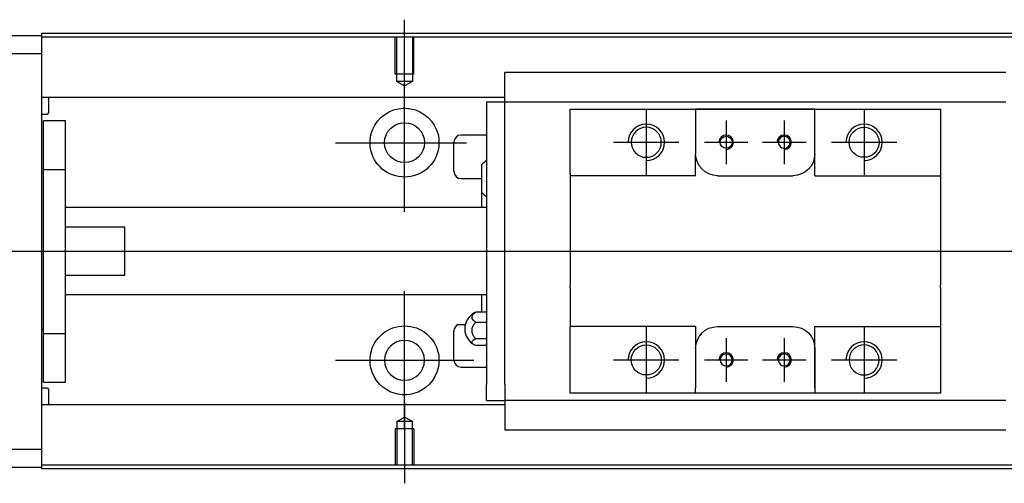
# Model space of a CAD drawing. Header units: millimetres. Extents: x -227 to 3135, y -1502 to 860.
# Tile 51 of 256: x -61 to 75, y -1392 to -1328. Entities that reach past the tile are written whole.
import ezdxf
from ezdxf.lldxf.tags import DXFTag

# ---------------------------------------------------------------- set-up
doc = ezdxf.new("R2010")
doc.units = ezdxf.units.MM
doc.layers.get('0').update_dxf_attribs({"linetype": 'CONTINUOUS'})
tags = doc.linetypes.add('DASHED', pattern=[25.72, 12.86, -12.86]).pattern_tags.tags
tags[6:7] = [DXFTag(74, 4), DXFTag(75, 0), DXFTag(340, '0'), DXFTag(46, 0.0), DXFTag(50, 0.0), DXFTag(44, 0.0), DXFTag(45, 0.0)]
tags[4:5] = [DXFTag(74, 4), DXFTag(75, 0), DXFTag(340, '0'), DXFTag(46, 0.0), DXFTag(50, 0.0), DXFTag(44, 0.0), DXFTag(45, 0.0)]

msp = doc.modelspace()

# ---------------------------------------------------------------- linework, layer by layer
for p, q in [((-7.86, -1339.15), (-7.86, -1328.03)), ((-7.86, -1354.51), (-7.86, -1335.46)), ((25.44, -1340.43), (25.44, -1349.43)), ((55.44, -1340.43), (55.44, -1349.43)), ((36.44, -1341.93), (36.44, -1347.93)), ((44.44, -1341.93), (44.44, -1347.93)), ((-17.38, -1344.98), (0.67, -1344.98)), ((20.94, -1344.93), (29.94, -1344.93)), ((33.44, -1344.93), (39.44, -1344.93)), ((41.44, -1344.93), (47.44, -1344.93)), ((50.94, -1344.93), (59.94, -1344.93)), ((-121.86, -1359.93), (16.57, -1359.93)), ((16.57, -1359.93), (558.14, -1359.93)), ((-7.86, -1384.51), (-7.86, -1365.46)), ((-0.48, -1370.02), (0.52, -1370.02)), ((25.44, -1370.43), (25.44, -1379.43)), ((55.44, -1370.43), (55.44, -1379.43)), ((36.44, -1371.93), (36.44, -1377.93)), ((44.44, -1371.93), (44.44, -1377.93)), ((-17.38, -1374.98), (1.67, -1374.98)), ((20.94, -1374.93), (29.94, -1374.93)), ((33.44, -1374.93), (39.44, -1374.93)), ((41.44, -1374.93), (47.44, -1374.93)), ((50.94, -1374.93), (59.94, -1374.93)), ((-7.86, -1380.81), (-7.86, -1391.93))]:
    msp.add_line(p, q)
at = {"linetype": 'Continuous'}
for p, q in [((-116.86, -1330.23), (-57.86, -1330.23)), ((24.28, -1329.93), (-57.86, -1329.93)), ((-57.86, -1329.93), (-57.86, -1330.23)), ((-57.86, -1330.23), (-57.86, -1332.73)), ((542.14, -1329.93), (24.28, -1329.93)), ((24.15, -1330.43), (-57.86, -1330.43)), ((542.14, -1330.43), (24.15, -1330.43)), ((-57.86, -1332.73), (-116.86, -1332.73)), ((-57.86, -1332.73), (-57.86, -1387.23)), ((5.94, -1335.45), (5.94, -1335.32)), ((5.94, -1335.32), (5.94, -1335.32)), ((74.94, -1335.32), (5.94, -1335.32)), ((5.94, -1339.03), (5.94, -1335.45)), ((5.94, -1338.76), (-57.86, -1338.76)), ((-56.86, -1340.84), (-56.86, -1338.76)), ((3.44, -1339.36), (3.44, -1341.56)), ((3.44, -1339.36), (5.94, -1339.36)), ((5.94, -1339.36), (5.94, -1339.03)), ((5.94, -1340.36), (5.94, -1339.36)), ((5.94, -1339.36), (74.94, -1339.36)), ((-57.86, -1341.04), (-57.06, -1341.04)), ((5.94, -1341.56), (5.94, -1340.36)), ((14.94, -1341.36), (14.94, -1340.36)), ((32.24, -1340.36), (32.24, -1341.06)), ((48.64, -1340.36), (32.24, -1340.36)), ((32.24, -1341.06), (32.24, -1346.53)), ((32.33, -1340.36), (48.55, -1340.36)), ((48.64, -1341.06), (48.64, -1340.36)), ((48.64, -1349.53), (48.64, -1341.06)), ((48.64, -1346.53), (48.64, -1341.06)), ((65.94, -1340.36), (65.94, -1341.36)), ((-54.56, -1341.98), (-57.56, -1341.98)), ((-54.56, -1341.98), (-57.56, -1341.98)), ((-57.56, -1348.67), (-57.56, -1341.98)), ((-57.56, -1348.67), (-57.56, -1341.98)), ((-54.56, -1348.67), (-54.56, -1341.98)), ((-54.56, -1348.67), (-54.56, -1341.98)), ((3.44, -1341.56), (3.44, -1378.3)), ((5.94, -1342.04), (5.94, -1341.56)), ((5.94, -1342.04), (5.94, -1341.6)), ((5.94, -1377.82), (5.94, -1342.04)), ((14.94, -1349.23), (14.94, -1341.36)), ((65.94, -1341.36), (65.94, -1349.23)), ((-1.06, -1348.93), (-1.06, -1344.93)), ((3.44, -1343.93), (-0.06, -1343.93)), ((32.24, -1349.53), (32.24, -1346.53)), ((-57.56, -1349.23), (-57.86, -1349.23)), ((-57.56, -1349.23), (-57.86, -1349.23)), ((-57.56, -1371.29), (-57.56, -1348.67)), ((-57.56, -1348.67), (-54.56, -1348.67)), ((-57.56, -1371.29), (-57.56, -1348.67)), ((-54.56, -1371.29), (-54.56, -1348.67)), ((-54.56, -1371.29), (-54.56, -1348.67)), ((2.79, -1351.85), (2.79, -1348)), ((14.94, -1349.23), (14.94, -1354.93)), ((65.94, -1349.23), (65.94, -1354.93)), ((-0.06, -1349.93), (2.79, -1349.93)), ((35.24, -1349.53), (45.64, -1349.53)), ((48.64, -1349.53), (65.94, -1349.53)), ((2.79, -1353.93), (2.79, -1351.85)), ((3.44, -1353.93), (-54.56, -1353.93)), ((14.94, -1354.93), (14.94, -1355.23)), ((14.94, -1355.23), (14.94, -1364.63)), ((65.94, -1354.93), (65.94, -1355.23)), ((65.94, -1355.23), (65.94, -1364.63)), ((-46.36, -1356.61), (-54.56, -1356.61)), ((-46.36, -1363.25), (-46.36, -1356.61)), ((-54.56, -1363.25), (-46.36, -1363.25)), ((14.94, -1364.93), (14.94, -1364.63)), ((14.94, -1364.93), (14.94, -1370.33)), ((65.94, -1364.93), (65.94, -1364.63)), ((65.94, -1364.93), (65.94, -1370.33)), ((-54.56, -1365.93), (3.44, -1365.93)), ((2.79, -1368.36), (2.79, -1365.93)), ((3.44, -1368.36), (1.98, -1368.36)), ((-57.86, -1370.73), (-57.56, -1370.73)), ((-57.86, -1370.73), (-57.56, -1370.73)), ((-1.06, -1374.93), (-1.06, -1370.93)), ((1.98, -1369.71), (3.44, -1369.71)), ((14.94, -1370.63), (14.94, -1370.33)), ((32.24, -1370.33), (14.94, -1370.33)), ((14.94, -1378.5), (14.94, -1370.63)), ((32.24, -1370.33), (32.24, -1373.33)), ((35.24, -1370.33), (45.64, -1370.33)), ((48.64, -1378.8), (48.64, -1370.33)), ((65.94, -1370.33), (65.94, -1378.5)), ((-57.56, -1371.29), (-54.56, -1371.29)), ((-57.56, -1377.98), (-57.56, -1371.29)), ((-57.56, -1377.98), (-57.56, -1371.29)), ((-54.56, -1377.98), (-54.56, -1371.29)), ((-54.56, -1377.98), (-54.56, -1371.29)), ((3.44, -1372.01), (1.98, -1372.01)), ((3.44, -1372.95), (1.98, -1372.95)), ((32.24, -1373.33), (32.24, -1378.8)), ((48.64, -1373.33), (48.64, -1378.8)), ((-0.06, -1375.93), (3.44, -1375.93)), ((-57.06, -1378.82), (-57.86, -1378.82)), ((-57.56, -1377.98), (-54.56, -1377.98)), ((-57.56, -1377.98), (-54.56, -1377.98)), ((-56.86, -1381.11), (-56.86, -1379.02)), ((3.44, -1380.5), (3.44, -1378.3)), ((5.94, -1378.26), (5.94, -1377.82)), ((5.94, -1378.3), (5.94, -1377.82)), ((5.94, -1378.3), (5.94, -1379.5)), ((14.94, -1379.5), (14.94, -1378.5)), ((32.24, -1379.5), (32.24, -1378.8)), ((48.64, -1378.8), (48.64, -1379.5)), ((65.94, -1378.5), (65.94, -1379.5)), ((5.94, -1379.5), (5.94, -1380.5)), ((48.64, -1379.5), (32.24, -1379.5)), ((48.55, -1379.5), (32.33, -1379.5)), ((65.94, -1379.5), (57.29, -1379.5)), ((5.94, -1381.11), (-57.86, -1381.11)), ((3.44, -1380.5), (5.94, -1380.5)), ((74.94, -1380.5), (5.94, -1380.5)), ((5.94, -1380.5), (5.94, -1384.41)), ((5.94, -1384.41), (5.94, -1384.54)), ((5.94, -1384.54), (5.94, -1384.59)), ((5.94, -1384.54), (74.94, -1384.54)), ((-116.86, -1387.23), (-57.86, -1387.23)), ((-57.86, -1387.23), (-57.86, -1389.73)), ((-57.86, -1389.73), (-116.86, -1389.73)), ((9.02, -1389.43), (-57.86, -1389.43)), ((-57.86, -1389.73), (-57.86, -1389.93)), ((8.9, -1389.93), (-57.86, -1389.93)), ((542.14, -1389.93), (8.9, -1389.93)), ((542.14, -1389.43), (9.02, -1389.43))]:
    msp.add_line(p, q, dxfattribs=at)
at = {"linetype": 'DASHED'}
for p, q in [((-57.86, -1330.23), (-57.86, -1330.43)), ((-57.86, -1330.43), (-57.86, -1331.43)), ((-57.86, -1331.43), (-57.86, -1337.76)), ((-57.86, -1337.76), (-57.86, -1338.76)), ((-57.86, -1338.76), (-57.86, -1340.3)), ((5.94, -1339.46), (5.94, -1339.46)), ((-57.86, -1340.3), (-57.86, -1343.86)), ((-57.86, -1343.86), (-57.86, -1345.78)), ((-57.86, -1345.78), (-57.86, -1374.09)), ((-57.86, -1374.09), (-57.86, -1376)), ((-57.86, -1376), (-57.86, -1379.56)), ((-57.86, -1379.56), (-57.86, -1381.11)), ((-57.86, -1381.11), (-57.86, -1382.11)), ((-57.86, -1382.11), (-57.86, -1388.43)), ((-57.86, -1388.43), (-57.86, -1389.43)), ((-57.86, -1389.43), (-57.86, -1389.73))]:
    msp.add_line(p, q, dxfattribs=at)
at = {"linetype": 'DASHED', "ltscale": 0.1}
for p, q in [((-9.16, -1335.53), (-9.16, -1330.53)), ((-8.93, -1336.53), (-8.93, -1330.53)), ((-6.78, -1330.53), (-6.78, -1336.53)), ((-6.56, -1335.53), (-6.56, -1330.53)), ((-6.56, -1335.53), (-9.16, -1335.53)), ((-6.78, -1336.53), (-8.93, -1336.53)), ((-8.93, -1336.53), (-7.86, -1337.15)), ((-6.78, -1336.53), (-7.86, -1337.15)), ((-8.93, -1383.43), (-7.86, -1382.81)), ((-6.78, -1383.43), (-7.86, -1382.81)), ((-6.56, -1384.43), (-9.16, -1384.43)), ((-9.16, -1384.43), (-9.16, -1389.43)), ((-8.93, -1383.43), (-8.93, -1389.43)), ((-6.78, -1383.43), (-8.93, -1383.43)), ((-6.78, -1389.43), (-6.78, -1383.43)), ((-6.56, -1384.43), (-6.56, -1389.43))]:
    msp.add_line(p, q, dxfattribs=at)
at = {"linetype": 'Continuous'}
for centre, radius in [((-7.86, -1344.98), 2.75), ((55.44, -1344.93), 2.07), ((36.44, -1344.93), 0.825), ((25.44, -1374.93), 2.07)]:
    msp.add_circle(centre, radius, dxfattribs=at)
at = {"linetype": 'Continuous', "extrusion": (0, 0, -1)}
for centre, radius in [((-25.44, -1344.93), 2.07), ((-44.44, -1344.93), 0.825), ((7.86, -1374.98), 2.75), ((-55.44, -1374.93), 2.07), ((-36.44, -1374.93), 0.825), ((-44.44, -1374.93), 0.825)]:
    msp.add_circle(centre, radius, dxfattribs=at)
at = {"linetype": 'Continuous'}
for centre, radius, start, end in [((-57.06, -1340.84), 0.2, 270, 0), ((-0.06, -1344.93), 1, 90, 180), ((4.93, -1349.88), 2.85, 121.5132, 138.6569), ((-0.06, -1348.93), 1, 180, 270), ((4.93, -1349.97), 2.85, 221.3431, 238.4868), ((2.94, -1370.65), 2.5, 118.2701, 180), ((-0.06, -1370.93), 1, 114.7486, 180), ((2.94, -1370.65), 2.5, 180, 241.7734), ((-0.06, -1374.93), 1, 180, 270), ((-57.06, -1379.02), 0.2, 0, 90)]:
    msp.add_arc(centre, radius, start, end, dxfattribs=at)
at = {"linetype": 'Continuous', "extrusion": (0, 0, -1)}
for centre, radius, start, end in [((7.86, -1344.98), 4.75, 13.6191, 80.1049), ((7.86, -1344.98), 4.75, 99.8951, 166.3809), ((7.86, -1344.98), 4.75, 189.6765, 350.3235), ((-35.24, -1346.53), 3, 270, 359.96), ((-45.64, -1346.53), 3, 180, 270), ((7.86, -1374.98), 4.75, 10.8558, 169.1442), ((-35.24, -1373.33), 3, 0, 90), ((-45.64, -1373.33), 3, 90, 180), ((7.86, -1374.98), 4.75, 285.2319, 347.572), ((7.86, -1374.98), 4.75, 192.428, 254.7681)]:
    msp.add_arc(centre, radius, start, end, dxfattribs=at)
for centre, radius in [((25.44, -1344.93), 2.5), ((55.44, -1344.93), 2.5), ((36.44, -1344.93), 1), ((44.44, -1344.93), 1), ((25.44, -1374.93), 2.5), ((55.44, -1374.93), 2.5), ((36.44, -1374.93), 1), ((44.44, -1374.93), 1)]:
    msp.add_arc(centre, radius, 270, 180)
at = {"linetype": 'Continuous'}
for points, knots in [([(-8.67, -1340.3), (-8.26, -1340.23), (-7.83, -1340.21), (-7.29, -1340.26), (-7.16, -1340.28), (-7.04, -1340.3)], [0, 0, 0, 0, 0.772987, 0.772987, 1, 1, 1, 1]), ([(1.98, -1369.71), (1.85, -1369.65), (1.74, -1369.57), (1.57, -1369.4), (1.5, -1369.31), (1.44, -1369.12), (1.43, -1369.02), (1.48, -1368.82), (1.53, -1368.72), (1.68, -1368.55), (1.78, -1368.47), (1.93, -1368.38), (1.95, -1368.37), (1.98, -1368.36)], [0, 0, 0, 0, 0.192078, 0.192078, 0.384156, 0.384156, 0.576234, 0.576234, 0.768312, 0.768312, 0.960389, 0.960389, 1, 1, 1, 1]), ([(1.98, -1372.01), (1.85, -1371.9), (1.74, -1371.77), (1.57, -1371.49), (1.5, -1371.33), (1.44, -1371), (1.43, -1370.83), (1.48, -1370.5), (1.53, -1370.33), (1.68, -1370.03), (1.78, -1369.9), (1.93, -1369.76), (1.95, -1369.73), (1.98, -1369.71)], [0, 0, 0, 0, 0.192078, 0.192078, 0.384156, 0.384156, 0.576234, 0.576234, 0.768312, 0.768312, 0.960389, 0.960389, 1, 1, 1, 1]), ([(1.98, -1372.95), (1.85, -1372.91), (1.74, -1372.85), (1.57, -1372.74), (1.5, -1372.67), (1.44, -1372.54), (1.43, -1372.47), (1.48, -1372.33), (1.53, -1372.26), (1.68, -1372.14), (1.78, -1372.09), (1.93, -1372.03), (1.95, -1372.02), (1.98, -1372.01)], [0, 0, 0, 0, 0.192078, 0.192078, 0.384156, 0.384156, 0.576234, 0.576234, 0.768312, 0.768312, 0.960389, 0.960389, 1, 1, 1, 1]), ([(-6.61, -1379.56), (-7.01, -1379.67), (-7.44, -1379.73), (-8.28, -1379.73), (-8.7, -1379.67), (-9.11, -1379.56)], [0, 0, 0, 0, 0.500461, 0.500461, 1, 1, 1, 1])]:
    msp.add_open_spline(points, degree=3, knots=knots, dxfattribs=at)
for points, degree in [([(14.94, -1340.36), (32.24, -1340.36)], 1), ([(48.64, -1340.36), (65.94, -1340.36)], 1), ([(-12.54, -1345.78), (-12.65, -1345.12), (-12.62, -1344.46), (-12.47, -1343.86)], 3), ([(-3.24, -1343.86), (-3.1, -1344.46), (-3.06, -1345.13), (-3.18, -1345.78)], 3), ([(32.24, -1349.53), (14.94, -1349.53)], 1), ([(1.98, -1368.36), (1.9, -1368.39), (1.82, -1368.42), (1.75, -1368.46)], 3), ([(48.64, -1370.33), (65.94, -1370.33)], 1), ([(-12.5, -1376), (-12.63, -1375.4), (-12.65, -1374.73), (-12.52, -1374.09)], 3), ([(-3.19, -1374.09), (-3.07, -1374.74), (-3.09, -1375.41), (-3.22, -1376)], 3), ([(32.24, -1379.5), (14.94, -1379.5)], 1), ([(65.94, -1379.5), (48.64, -1379.5)], 1)]:
    msp.add_open_spline(points, degree=degree, dxfattribs=at)
msp.add_rational_spline([(32.24, -1346.53), (32.24, -1346.53), (32.24, -1346.53)], [0.500000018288, 0.499999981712, 0.500000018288], degree=2, dxfattribs=at)

doc.saveas('drawing.dxf')
